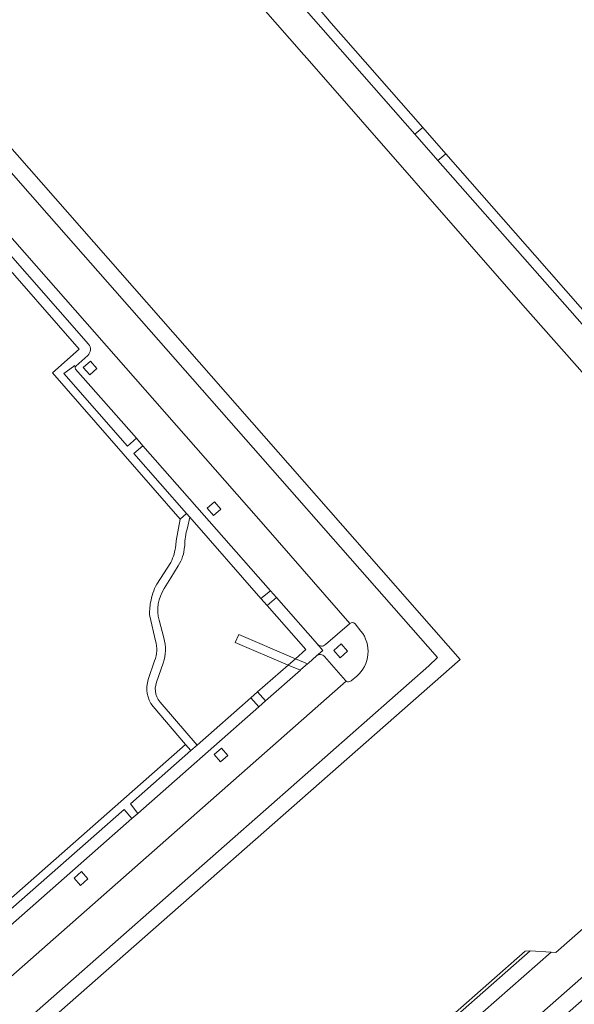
# Model space of a CAD drawing. Extents: x 152048 to 156914, y 461460 to 468786.
# Tile 215 of 256: x 154350 to 154419, y 467838 to 467960. Entities that reach past the tile are written whole.
import ezdxf

# ---------------------------------------------------------------- set-up
doc = ezdxf.new("R2010")
doc.units = 0
doc.header["$LTSCALE"] = 0.75
for name, color, linetype, lineweight in [('B-RO-VH-VERHARDING_BETONSTRAATSTEEN-GV', 251, 'CONTINUOUS', 18), ('B-RO-VH-VERHARDING_TEGEL-GV', 251, 'CONTINUOUS', 18), ('B-RO-VH-VERHARDING_TEGEL_RUBBER-GV', 251, 'CONTINUOUS', 18)]:
    doc.layers.add(name, color=color, linetype=linetype, lineweight=lineweight)

msp = doc.modelspace()

# ---------------------------------------------------------------- linework, layer by layer
at = {"layer": 'B-RO-VH-VERHARDING_BETONSTRAATSTEEN-GV'}
for points in [[(154340.014, 468010.354), (154338.333, 468008.825), (154346.092, 468000), (154385.15, 467955.574), (154385.545, 467955.124), (154412.205, 467924.716), (154422.382, 467913.186), (154425.341, 467915.76), (154401.694, 467942.543), (154398.847, 467945.808), (154388.443, 467957.666), (154342.614, 468009.724), (154342.052, 468012.384)], [(154340.014, 468010.354), (154338.333, 468008.825), (154346.092, 468000), (154385.15, 467955.574), (154385.545, 467955.124), (154412.205, 467924.716), (154422.382, 467913.186), (154425.341, 467915.76), (154401.694, 467942.543), (154398.847, 467945.808), (154388.443, 467957.666), (154342.614, 468009.724), (154342.052, 468012.384)], [(154342.052, 468012.384), (154342.614, 468009.724), (154388.443, 467957.666), (154398.847, 467945.808), (154399.819, 467946.641), (154390.04, 467957.777), (154389.398, 467958.506), (154388.283, 467959.777), (154388.095, 467959.996), (154380.553, 467968.795)], [(154342.052, 468012.384), (154342.614, 468009.724), (154388.443, 467957.666), (154398.847, 467945.808), (154399.819, 467946.641), (154390.04, 467957.777), (154389.398, 467958.506), (154388.283, 467959.777), (154388.095, 467959.996), (154380.553, 467968.795)], [(154345.225, 467837.884), (154348.411, 467834.303), (154381.139, 467863.087), (154400.585, 467880.215), (154401.647, 467881.231), (154363.912, 467924.141), (154353.681, 467935.715), (154331.936, 467960.462), (154331.496, 467960.963), (154330.607, 467961.973), (154323.316, 467955.543)], [(154345.225, 467837.884), (154348.411, 467834.303), (154381.139, 467863.087), (154400.585, 467880.215), (154401.647, 467881.231), (154363.912, 467924.141), (154353.681, 467935.715), (154331.936, 467960.462), (154331.496, 467960.963), (154330.607, 467961.973), (154323.316, 467955.543)], [(154346.99, 467832.688), (154347.029, 467832.644), (154348.083, 467831.462), (154404.438, 467881.008), (154333.414, 467961.768), (154331.936, 467960.462), (154353.681, 467935.715), (154363.912, 467924.141), (154401.647, 467881.231), (154400.585, 467880.215), (154381.139, 467863.087), (154348.411, 467834.303)], [(154346.99, 467832.688), (154347.029, 467832.644), (154348.083, 467831.462), (154404.438, 467881.008), (154333.414, 467961.768), (154331.936, 467960.462), (154353.681, 467935.715), (154363.912, 467924.141), (154401.647, 467881.231), (154400.585, 467880.215), (154381.139, 467863.087), (154348.411, 467834.303)], [(154327.367, 467956.604), (154325.847, 467955.287), (154357.397, 467919.292), (154354.092, 467916.37), (154369.861, 467898.311), (154370.65, 467899.005), (154364.147, 467906.419), (154365.265, 467907.376), (154364.465, 467908.285), (154363.373, 467907.315), (154355.493, 467916.281), (154356.679, 467917.155), (154356.821, 467917.259), (154356.915, 467917.12)], [(154327.367, 467956.604), (154325.847, 467955.287), (154357.397, 467919.292), (154354.092, 467916.37), (154369.861, 467898.311), (154370.65, 467899.005), (154364.147, 467906.419), (154365.265, 467907.376), (154364.465, 467908.285), (154363.373, 467907.315), (154355.493, 467916.281), (154356.679, 467917.155), (154356.821, 467917.259), (154356.915, 467917.12)], [(154329.813, 467955.027), (154329.739, 467954.963), (154330.256, 467954.377), (154339.545, 467943.76), (154380.465, 467897.302), (154390.826, 467885.456)], [(154329.813, 467955.027), (154329.739, 467954.963), (154330.256, 467954.377), (154339.545, 467943.76), (154380.465, 467897.302), (154390.826, 467885.456)], [(154387.819, 467882.837), (154390.771, 467885.415), (154390.826, 467885.456), (154380.465, 467897.302), (154339.545, 467943.76), (154330.256, 467954.377), (154329.739, 467954.963), (154328.831, 467954.182)], [(154387.819, 467882.837), (154390.771, 467885.415), (154390.826, 467885.456), (154380.465, 467897.302), (154339.545, 467943.76), (154330.256, 467954.377), (154329.739, 467954.963), (154328.831, 467954.182)], [(154358.559, 467919.917), (154328.773, 467953.802)], [(154328.773, 467953.802), (154358.559, 467919.917)], [(154358.559, 467919.917), (154328.773, 467953.802)], [(154328.773, 467953.802), (154358.559, 467919.917)], [(154421.726, 467921.693), (154419.26, 467924.501), (154413.668, 467930.869), (154412.747, 467931.918), (154402.674, 467943.389), (154401.694, 467942.543), (154425.341, 467915.76), (154426.428, 467916.697), (154428.424, 467918.421), (154426.349, 467920.306), (154425.09, 467921.81), (154423.909, 467921.167)], [(154421.726, 467921.693), (154419.26, 467924.501), (154413.668, 467930.869), (154412.747, 467931.918), (154402.674, 467943.389), (154401.694, 467942.543), (154425.341, 467915.76), (154426.428, 467916.697), (154428.424, 467918.421), (154426.349, 467920.306), (154425.09, 467921.81), (154423.909, 467921.167)], [(154356.965, 467917.183), (154358.452, 467918.514)], [(154358.452, 467918.514), (154356.965, 467917.183)], [(154356.965, 467917.183), (154358.452, 467918.514)], [(154358.452, 467918.514), (154356.965, 467917.183)], [(154356.955, 467916.82), (154364.465, 467908.285)], [(154356.955, 467916.82), (154364.465, 467908.285)], [(154364.465, 467908.285), (154365.265, 467907.376), (154381.012, 467889.478), (154381.749, 467888.641), (154386.819, 467882.879), (154386.826, 467882.871)], [(154364.465, 467908.285), (154365.265, 467907.376), (154381.012, 467889.478), (154381.749, 467888.641), (154386.819, 467882.879), (154386.826, 467882.871)], [(154370.753, 467897.239), (154371.053, 467898.546), (154370.65, 467899.005), (154369.861, 467898.311), (154369.864, 467898.307), (154369.386, 467895.646), (154369.337, 467895.095)], [(154370.753, 467897.239), (154371.053, 467898.546), (154370.65, 467899.005), (154369.861, 467898.311), (154369.864, 467898.307), (154369.386, 467895.646), (154369.337, 467895.095)], [(154370.399, 467894.912), (154370.429, 467895.029)], [(154370.399, 467894.912), (154370.429, 467895.029)], [(154368.716, 467892.967), (154366.97, 467890.27)], [(154368.716, 467892.967), (154366.97, 467890.27)], [(154367.882, 467889.735), (154368.729, 467891.056), (154369.617, 467892.566)], [(154367.882, 467889.735), (154368.729, 467891.056), (154369.617, 467892.566)], [(154366.102, 467886.335), (154366.838, 467883.315)], [(154366.102, 467886.335), (154366.838, 467883.315)], [(154367.86, 467883.656), (154367.262, 467885.83)], [(154367.86, 467883.656), (154367.262, 467885.83)], [(154390.826, 467885.456), (154390.771, 467885.415), (154387.819, 467882.837)], [(154390.826, 467885.456), (154390.771, 467885.415), (154387.819, 467882.837)], [(154391.473, 467885.405), (154392.191, 467884.506)], [(154392.191, 467884.506), (154391.473, 467885.405)], [(154391.473, 467885.405), (154392.191, 467884.506)], [(154392.191, 467884.506), (154391.473, 467885.405)], [(154386.826, 467882.871), (154387.485, 467882.123), (154386.94, 467881.644), (154386.718, 467881.447)], [(154386.826, 467882.871), (154387.485, 467882.123), (154386.94, 467881.644), (154386.718, 467881.447)], [(154386.718, 467881.447), (154385.707, 467880.557), (154385.587, 467880.451), (154384.787, 467879.748), (154384.707, 467879.677), (154380.407, 467875.893), (154379.577, 467875.162), (154364.623, 467862.001), (154363.911, 467861.375), (154348.921, 467848.183), (154348.158, 467847.511), (154341.926, 467842.027), (154345.087, 467838.471), (154390.366, 467878.341)], [(154386.718, 467881.447), (154385.707, 467880.557), (154385.587, 467880.451), (154384.787, 467879.748), (154384.707, 467879.677), (154380.407, 467875.893), (154379.577, 467875.162), (154364.623, 467862.001), (154363.911, 467861.375), (154348.921, 467848.183), (154348.158, 467847.511), (154341.926, 467842.027), (154345.087, 467838.471), (154390.366, 467878.341)], [(154387.695, 467881.364), (154390.288, 467878.422)], [(154390.288, 467878.422), (154387.695, 467881.364)], [(154387.695, 467881.364), (154390.288, 467878.422)], [(154390.288, 467878.422), (154387.695, 467881.364)], [(154366.715, 467880.816), (154365.922, 467878.536)], [(154366.715, 467880.816), (154365.922, 467878.536)], [(154366.941, 467878.218), (154367.764, 467880.558)], [(154366.941, 467878.218), (154367.764, 467880.558)], [(154391.686, 467878.944), (154390.976, 467878.347)], [(154390.976, 467878.347), (154391.686, 467878.944)], [(154391.686, 467878.944), (154390.976, 467878.347)], [(154390.976, 467878.347), (154391.686, 467878.944)], [(154390.366, 467878.341), (154345.087, 467838.471), (154344.869, 467838.28), (154345.225, 467837.884)], [(154390.366, 467878.341), (154345.087, 467838.471), (154344.869, 467838.28), (154345.225, 467837.884)], [(154366.514, 467875.21), (154370.529, 467870.521), (154371.186, 467869.754), (154371.965, 467870.439), (154367.647, 467875.453)], [(154366.514, 467875.21), (154370.529, 467870.521), (154371.186, 467869.754), (154371.965, 467870.439), (154367.647, 467875.453)]]:
    msp.add_lwpolyline(points, dxfattribs=at)
for points in [[(154358.452, 467918.514, 0.3956173), (154358.559, 467919.917)], [(154358.559, 467919.917, -0.3956173), (154358.452, 467918.514)], [(154358.452, 467918.514, 0.3956173), (154358.559, 467919.917)], [(154358.559, 467919.917, -0.3956173), (154358.452, 467918.514)], [(154356.915, 467917.12, 0.3401752), (154356.955, 467916.82)], [(154356.915, 467917.12, 0.3401752), (154356.955, 467916.82)], [(154356.915, 467917.12, -0.0970789), (154356.965, 467917.183)], [(154356.965, 467917.183, 0.0970789), (154356.915, 467917.12)], [(154356.915, 467917.12, -0.0970789), (154356.965, 467917.183)], [(154356.965, 467917.183, 0.0970789), (154356.915, 467917.12)], [(154370.429, 467895.029, -0.0759772), (154370.753, 467897.239)], [(154370.429, 467895.029, -0.0759772), (154370.753, 467897.239)], [(154369.337, 467895.095, -0.0783846), (154368.716, 467892.967)], [(154369.337, 467895.095, -0.0783846), (154368.716, 467892.967)], [(154369.617, 467892.566, 0.1388747), (154370.399, 467894.912)], [(154369.617, 467892.566, 0.1388747), (154370.399, 467894.912)], [(154366.97, 467890.27, 0.0782608), (154366.207, 467888.037)], [(154366.97, 467890.27, 0.0782608), (154366.207, 467888.037)], [(154367.262, 467885.83, -0.2100192), (154367.882, 467889.735)], [(154367.262, 467885.83, -0.2100192), (154367.882, 467889.735)], [(154366.207, 467888.037, 0.0569923), (154366.102, 467886.335)], [(154366.207, 467888.037, 0.0569923), (154366.102, 467886.335)], [(154390.826, 467885.456, -0.3476702), (154391.473, 467885.405)], [(154391.473, 467885.405, 0.3476702), (154390.826, 467885.456)], [(154390.826, 467885.456, -0.3476702), (154391.473, 467885.405)], [(154391.473, 467885.405, 0.3476702), (154390.826, 467885.456)], [(154367.764, 467880.558, 0.1504152), (154367.86, 467883.656)], [(154367.764, 467880.558, 0.1504152), (154367.86, 467883.656)], [(154392.191, 467884.506, -0.1938603), (154393.056, 467881.622)], [(154393.056, 467881.622, 0.1938603), (154392.191, 467884.506)], [(154392.191, 467884.506, -0.1938603), (154393.056, 467881.622)], [(154393.056, 467881.622, 0.1938603), (154392.191, 467884.506)], [(154366.838, 467883.315, -0.1620465), (154366.715, 467880.816)], [(154366.838, 467883.315, -0.1620465), (154366.715, 467880.816)], [(154386.826, 467882.871, 0.4229822), (154387.819, 467882.837)], [(154387.819, 467882.837, -0.4229822), (154386.826, 467882.871)], [(154386.826, 467882.871, 0.4229822), (154387.819, 467882.837)], [(154387.819, 467882.837, -0.4229822), (154386.826, 467882.871)], [(154386.718, 467881.447, -0.1008296), (154386.941, 467881.567)], [(154386.941, 467881.567, 0.1008296), (154386.718, 467881.447)], [(154386.718, 467881.447, -0.1008296), (154386.941, 467881.567)], [(154386.941, 467881.567, 0.1008296), (154386.718, 467881.447)], [(154386.941, 467881.567, -0.0942876), (154387.205, 467881.598)], [(154387.205, 467881.598, 0.0942876), (154386.941, 467881.567)], [(154386.941, 467881.567, -0.0942876), (154387.205, 467881.598)], [(154387.205, 467881.598, 0.0942876), (154386.941, 467881.567)], [(154387.205, 467881.598, -0.0927084), (154387.473, 467881.527)], [(154387.473, 467881.527, 0.0927084), (154387.205, 467881.598)], [(154387.205, 467881.598, -0.0927084), (154387.473, 467881.527)], [(154387.473, 467881.527, 0.0927084), (154387.205, 467881.598)], [(154387.473, 467881.527, -0.0958436), (154387.695, 467881.364)], [(154387.695, 467881.364, 0.0958436), (154387.473, 467881.527)], [(154387.473, 467881.527, -0.0958436), (154387.695, 467881.364)], [(154387.695, 467881.364, 0.0958436), (154387.473, 467881.527)], [(154393.056, 467881.622, -0.1935799), (154391.686, 467878.944)], [(154391.686, 467878.944, 0.1935799), (154393.056, 467881.622)], [(154393.056, 467881.622, -0.1935799), (154391.686, 467878.944)], [(154391.686, 467878.944, 0.1935799), (154393.056, 467881.622)], [(154365.922, 467878.536, 0.2501457), (154366.514, 467875.21)], [(154365.922, 467878.536, 0.2501457), (154366.514, 467875.21)], [(154367.647, 467875.453, -0.3038425), (154366.941, 467878.218)], [(154367.647, 467875.453, -0.3038425), (154366.941, 467878.218)], [(154390.288, 467878.422, 0.0564681), (154390.366, 467878.341)], [(154390.366, 467878.341, -0.0564681), (154390.288, 467878.422)], [(154390.288, 467878.422, 0.0564681), (154390.366, 467878.341)], [(154390.366, 467878.341, -0.0564681), (154390.288, 467878.422)], [(154390.976, 467878.347, -0.3639315), (154390.366, 467878.341)], [(154390.366, 467878.341, 0.3639315), (154390.976, 467878.347)], [(154390.976, 467878.347, -0.3639315), (154390.366, 467878.341)], [(154390.366, 467878.341, 0.3639315), (154390.976, 467878.347)]]:
    msp.add_lwpolyline(points, format="xyb", dxfattribs=at)
for points in [[(154359.594, 467916.913), (154358.694, 467916.117), (154357.9, 467917.015), (154358.799, 467917.811)], [(154359.594, 467916.913), (154358.694, 467916.117), (154357.9, 467917.015), (154358.799, 467917.811)], [(154374.881, 467899.543), (154373.981, 467898.747), (154373.187, 467899.645), (154374.086, 467900.441)], [(154374.881, 467899.543), (154373.981, 467898.747), (154373.187, 467899.645), (154374.086, 467900.441)], [(154381.749, 467888.641), (154381.012, 467889.478), (154379.84, 467888.529), (154380.622, 467887.655)], [(154381.749, 467888.641), (154381.012, 467889.478), (154379.84, 467888.529), (154380.622, 467887.655)], [(154383.21, 467880.316), (154384.094, 467881.089), (154377.092, 467884.08), (154376.676, 467883.107)], [(154383.21, 467880.316), (154384.094, 467881.089), (154377.092, 467884.08), (154376.676, 467883.107)], [(154390.529, 467882.01), (154389.629, 467881.214), (154388.835, 467882.112), (154389.734, 467882.908)], [(154390.529, 467882.01), (154389.629, 467881.214), (154388.835, 467882.112), (154389.734, 467882.908)], [(154383.21, 467880.316), (154384.707, 467879.677), (154384.787, 467879.748), (154385.587, 467880.451), (154384.094, 467881.089)], [(154383.21, 467880.316), (154384.707, 467879.677), (154384.787, 467879.748), (154385.587, 467880.451), (154384.094, 467881.089)], [(154379.577, 467875.162), (154380.407, 467875.893), (154379.433, 467877.016), (154378.574, 467876.253)], [(154379.577, 467875.162), (154380.407, 467875.893), (154379.433, 467877.016), (154378.574, 467876.253)], [(154380.337, 467807.323), (154453.554, 467871.695), (154453.799, 467871.91), (154450.823, 467875.268), (154449.453, 467874.052), (154448.915, 467874.089), (154439.021, 467865.391), (154432.811, 467859.963), (154432.775, 467859.338), (154416.275, 467844.862), (154415.688, 467844.898), (154398.823, 467830.096), (154398.791, 467829.523), (154395.866, 467826.937), (154395.305, 467826.972), (154381.612, 467814.942), (154379.932, 467813.448), (154379.898, 467812.896), (154377.367, 467810.675)], [(154380.337, 467807.323), (154453.554, 467871.695), (154453.799, 467871.91), (154450.823, 467875.268), (154449.453, 467874.052), (154448.915, 467874.089), (154439.021, 467865.391), (154432.811, 467859.963), (154432.775, 467859.338), (154416.275, 467844.862), (154415.688, 467844.898), (154398.823, 467830.096), (154398.791, 467829.523), (154395.866, 467826.937), (154395.305, 467826.972), (154381.612, 467814.942), (154379.932, 467813.448), (154379.898, 467812.896), (154377.367, 467810.675)], [(154371.186, 467869.754), (154370.529, 467870.521), (154338.199, 467842.073), (154338.946, 467841.415), (154347.191, 467848.592), (154348.158, 467847.511), (154348.921, 467848.183), (154347.918, 467849.288), (154362.93, 467862.492), (154363.911, 467861.375), (154364.623, 467862.001), (154363.725, 467863.191)], [(154371.186, 467869.754), (154370.529, 467870.521), (154338.199, 467842.073), (154338.946, 467841.415), (154347.191, 467848.592), (154348.158, 467847.511), (154348.921, 467848.183), (154347.918, 467849.288), (154362.93, 467862.492), (154363.911, 467861.375), (154364.623, 467862.001), (154363.725, 467863.191)], [(154375.755, 467869.156), (154374.855, 467868.36), (154374.061, 467869.258), (154374.96, 467870.054)], [(154375.755, 467869.156), (154374.855, 467868.36), (154374.061, 467869.258), (154374.96, 467870.054)], [(154358.459, 467853.923), (154357.559, 467853.127), (154356.765, 467854.025), (154357.664, 467854.821)], [(154358.459, 467853.923), (154357.559, 467853.127), (154356.765, 467854.025), (154357.664, 467854.821)]]:
    msp.add_lwpolyline(points, close=True, dxfattribs=at)
at = {"layer": 'B-RO-VH-VERHARDING_TEGEL-GV'}
for points in [[(154401.694, 467942.543), (154402.674, 467943.389), (154399.819, 467946.641), (154398.847, 467945.808)], [(154401.694, 467942.543), (154402.674, 467943.389), (154399.819, 467946.641), (154398.847, 467945.808)], [(154454.944, 467870.114), (154453.554, 467871.695), (154380.337, 467807.323), (154378.967, 467806.12), (154380.358, 467804.537), (154384.362, 467808.057), (154389.719, 467812.767), (154401.651, 467823.264), (154403.017, 467824.446)], [(154454.944, 467870.114), (154453.554, 467871.695), (154380.337, 467807.323), (154378.967, 467806.12), (154380.358, 467804.537), (154384.362, 467808.057), (154389.719, 467812.767), (154401.651, 467823.264), (154403.017, 467824.446)], [(154413.094, 467845.059), (154398.966, 467832.622), (154398.823, 467830.096), (154415.688, 467844.898)], [(154413.094, 467845.059), (154398.966, 467832.622), (154398.823, 467830.096), (154415.688, 467844.898)], [(154398.966, 467832.622), (154413.094, 467845.059), (154412.461, 467845.017), (154398.997, 467833.167)], [(154398.966, 467832.622), (154413.094, 467845.059), (154412.461, 467845.017), (154398.997, 467833.167)]]:
    msp.add_lwpolyline(points, close=True, dxfattribs=at)
at = {"layer": 'B-RO-VH-VERHARDING_TEGEL_RUBBER-GV'}
for points in [[(154367.647, 467875.453), (154371.965, 467870.439), (154378.574, 467876.253), (154379.433, 467877.016), (154383.194, 467880.302), (154383.21, 467880.316), (154376.676, 467883.107), (154377.092, 467884.08), (154384.094, 467881.089), (154385.395, 467882.225), (154380.622, 467887.655), (154379.84, 467888.529), (154371.053, 467898.546), (154370.753, 467897.239)], [(154367.647, 467875.453), (154371.965, 467870.439), (154378.574, 467876.253), (154379.433, 467877.016), (154383.194, 467880.302), (154383.21, 467880.316), (154376.676, 467883.107), (154377.092, 467884.08), (154384.094, 467881.089), (154385.395, 467882.225), (154380.622, 467887.655), (154379.84, 467888.529), (154371.053, 467898.546), (154370.753, 467897.239)], [(154370.429, 467895.029), (154370.399, 467894.912)], [(154370.429, 467895.029), (154370.399, 467894.912)], [(154369.617, 467892.566), (154368.729, 467891.056), (154367.882, 467889.735)], [(154369.617, 467892.566), (154368.729, 467891.056), (154367.882, 467889.735)], [(154367.262, 467885.83), (154367.86, 467883.656)], [(154367.262, 467885.83), (154367.86, 467883.656)], [(154367.764, 467880.558), (154366.941, 467878.218)], [(154367.764, 467880.558), (154366.941, 467878.218)]]:
    msp.add_lwpolyline(points, dxfattribs=at)
for points in [[(154370.753, 467897.239, 0.0759772), (154370.429, 467895.029)], [(154370.753, 467897.239, 0.0759772), (154370.429, 467895.029)], [(154370.399, 467894.912, -0.1388747), (154369.617, 467892.566)], [(154370.399, 467894.912, -0.1388747), (154369.617, 467892.566)], [(154367.882, 467889.735, 0.2100192), (154367.262, 467885.83)], [(154367.882, 467889.735, 0.2100192), (154367.262, 467885.83)], [(154367.86, 467883.656, -0.1504152), (154367.764, 467880.558)], [(154367.86, 467883.656, -0.1504152), (154367.764, 467880.558)], [(154366.941, 467878.218, 0.3038425), (154367.647, 467875.453)], [(154366.941, 467878.218, 0.3038425), (154367.647, 467875.453)]]:
    msp.add_lwpolyline(points, format="xyb", dxfattribs=at)

doc.saveas('drawing.dxf')
